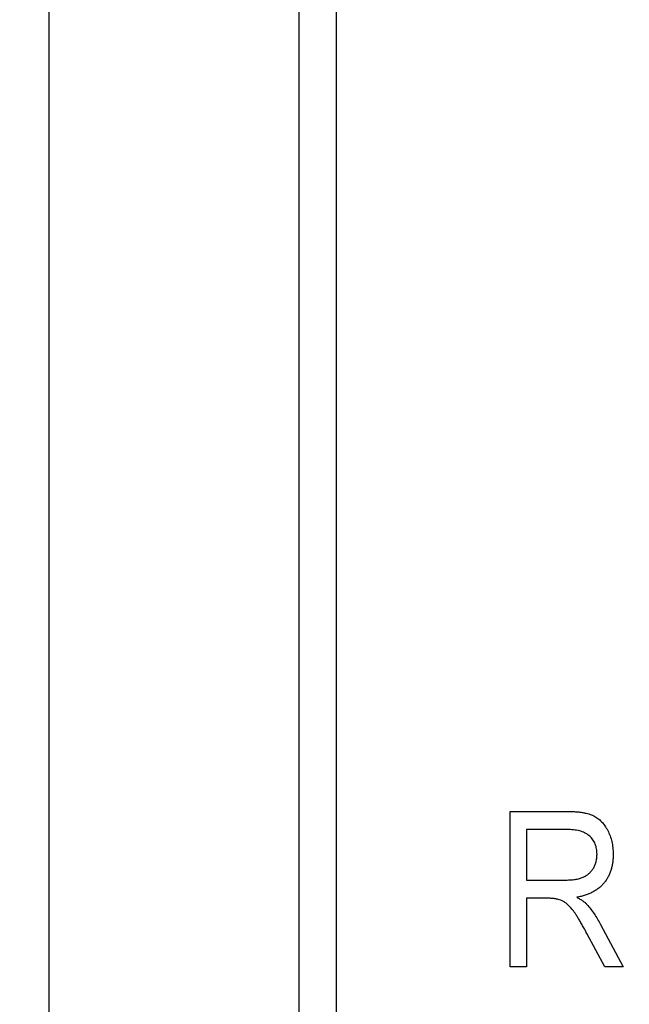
# Model space of a CAD drawing. Extents: x 909.4 to 931.4, y -8.5 to 8.5.
# Tile 18 of 31: x 921.636 to 921.822, y -0.752 to -0.453. Entities that reach past the tile are written whole.
import ezdxf

# ---------------------------------------------------------------- set-up
doc = ezdxf.new("R2010")
doc.units = 0
doc.header["$LTSCALE"] = 4
doc.header["$MEASUREMENT"] = 0
doc.layers.get('0').update_dxf_attribs({"linetype": 'CONTINUOUS'})
doc.layers.get('DEFPOINTS').update_dxf_attribs({"linetype": 'CONTINUOUS'})
doc.layers.add('DIMENSIONS', color=140, linetype='CONTINUOUS')
doc.styles.get("Standard").update_dxf_attribs({"font": 'romans.shx'})
doc.dimstyles.get("Standard").update_dxf_attribs({"dimtxt": 0.1875, "dimasz": 0.25, "dimexe": 0.0625, "dimexo": 0.0625, "dimgap": 0.0625, "dimtad": 0, "dimtih": 1, "dimtoh": 1, "dimzin": 0, "dimdsep": 46, "dimtxsty": 'Standard', "dimcen": 0, "dimadec": 0, "dimazin": 0, "dimtfac": 1, "dimtofl": 0, "dimtmove": 0, "dimatfit": 3, "dimfxl": 0, "dimtolj": 1, "dimtzin": 0, "dimarcsym": 0})

# ---------------------------------------------------------------- blocks, each defined once
blk = doc.blocks.new('*D3')
at = {"layer": 'DEFPOINTS', "color": 0}
for p in [(921.5245517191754, 0.6898491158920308), (920.5408081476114, -3.556271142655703), (923.7190929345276, -3.556271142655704)]:
    blk.add_point(p, dxfattribs=at)
at = {"layer": 'DIMENSIONS', "color": 0, "lineweight": -2}
for p, q in [((921.5870517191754, 0.6898491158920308), (923.7815929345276, 0.6898491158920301)), ((923.7190929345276, 0.4398491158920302), (923.7190929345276, -1.071603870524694)), ((923.7190929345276, -3.306271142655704), (923.7190929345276, -1.79481815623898)), ((920.6033081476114, -3.556271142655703), (923.7815929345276, -3.556271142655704))]:
    blk.add_line(p, q, dxfattribs=at)
at = {"layer": 'DIMENSIONS', "color": 0}
for points in [[(923.6774262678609, 0.4398491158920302), (923.7607596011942, 0.4398491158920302), (923.7190929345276, 0.6898491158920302)], [(923.6774262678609, -3.306271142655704), (923.7607596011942, -3.306271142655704), (923.7190929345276, -3.556271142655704)]]:
    blk.add_solid(points, dxfattribs=at)
at = {"layer": 'DIMENSIONS', "color": 0, "char_height": 0.1875, "attachment_point": 5}
for s, insert in [('\\A1;4.25', (923.7190929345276, -1.276961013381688)), ('\\A1;[107.9]', (923.7190929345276, -1.638568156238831))]:
    blk.add_mtext(s, dxfattribs=dict(at, insert=insert))

msp = doc.modelspace()

# ---------------------------------------------------------------- linework, layer by layer
for p, q in [((921.645306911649, -2.099451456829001), (921.645306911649, 0.3216235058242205)), ((921.7213082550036, -2.051745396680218), (921.7213082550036, 0.3146102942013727)), ((921.7326319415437, 0.3140297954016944), (921.7326319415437, -2.039508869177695)), ((921.7855138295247, -0.7411090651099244), (921.7855138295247, -0.693865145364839)), ((921.7855138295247, -0.693865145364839), (921.8028660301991, -0.693865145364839)), ((921.8032111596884, -0.6993870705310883), (921.7904222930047, -0.6993870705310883)), ((921.7904222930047, -0.6993870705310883), (921.7904222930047, -0.714726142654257)), ((921.7904222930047, -0.714726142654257), (921.8019361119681, -0.714726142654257)), ((921.7966825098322, -0.7202480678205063), (921.7904222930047, -0.7202480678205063)), ((921.7904222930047, -0.7202480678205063), (921.7904222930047, -0.7411090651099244)), ((921.8129609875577, -0.728195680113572), (921.819873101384, -0.7411090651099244)), ((921.8142935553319, -0.7411090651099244), (921.808838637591, -0.7310046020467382)), ((921.7904222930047, -0.7411090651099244), (921.7855138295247, -0.7411090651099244)), ((921.819873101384, -0.7411090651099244), (921.8142935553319, -0.7411090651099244))]:
    msp.add_line(p, q)
for points, knots in [([(921.8028660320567, -0.6938651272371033), (921.8033039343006, -0.6938676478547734), (921.8041515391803, -0.6938725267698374), (921.8053794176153, -0.6939427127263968), (921.8065211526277, -0.6940466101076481), (921.8075752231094, -0.694184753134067), (921.8085354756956, -0.6943762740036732), (921.8094057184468, -0.6946086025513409), (921.810193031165, -0.6948679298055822), (921.8111173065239, -0.6952956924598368), (921.8121717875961, -0.6959591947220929), (921.8133090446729, -0.6969700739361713), (921.8143051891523, -0.6982219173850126), (921.8151916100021, -0.6996602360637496), (921.8159195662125, -0.7012751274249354), (921.8164352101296, -0.7030362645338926), (921.8167464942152, -0.7049205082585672), (921.8167853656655, -0.7062181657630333), (921.8168053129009, -0.706884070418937)], [0, 0, 0, 0, 0.05986099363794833, 0.1158671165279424, 0.1680792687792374, 0.2165824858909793, 0.2611372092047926, 0.3018318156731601, 0.3396882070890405, 0.3742912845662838, 0.4408400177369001, 0.5092318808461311, 0.5812864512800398, 0.6587660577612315, 0.7397237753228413, 0.8226648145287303, 0.9089988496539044, 0.9999999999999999, 0.9999999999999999, 0.9999999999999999, 0.9999999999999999]), ([(921.8118968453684, -0.7069128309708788), (921.8118879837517, -0.7066282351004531), (921.8118707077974, -0.7060734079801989), (921.8117798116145, -0.7052628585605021), (921.8116024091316, -0.7045001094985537), (921.8113683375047, -0.7037810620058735), (921.8110536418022, -0.7031122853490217), (921.810686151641, -0.7024832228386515), (921.8102233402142, -0.7019197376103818), (921.809719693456, -0.7013862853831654), (921.8091368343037, -0.7009127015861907), (921.8084859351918, -0.7005023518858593), (921.8077671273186, -0.700157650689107), (921.8069873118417, -0.699862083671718), (921.8061306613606, -0.6996654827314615), (921.805217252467, -0.6994952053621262), (921.8042357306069, -0.6994008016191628), (921.8035596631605, -0.6993917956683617), (921.8032111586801, -0.6993871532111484)], [0, 0, 0, 0, 0.06532723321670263, 0.127357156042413, 0.1867704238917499, 0.2447407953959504, 0.300512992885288, 0.356096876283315, 0.4114092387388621, 0.467417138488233, 0.5242210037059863, 0.5832165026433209, 0.6435591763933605, 0.7068972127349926, 0.7741228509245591, 0.8448904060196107, 0.9200429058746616, 1, 1, 1, 1]), ([(921.8019361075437, -0.7147261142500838), (921.8025276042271, -0.714714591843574), (921.8036361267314, -0.7146929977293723), (921.8051869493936, -0.714549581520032), (921.8065106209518, -0.7142900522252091), (921.8076318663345, -0.7139120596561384), (921.8085879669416, -0.7134112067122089), (921.8094203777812, -0.7127909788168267), (921.8101505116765, -0.7120502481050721), (921.8107715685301, -0.7111934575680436), (921.8112850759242, -0.7102393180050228), (921.8116316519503, -0.7091904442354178), (921.8118668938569, -0.7080769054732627), (921.8118866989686, -0.7073071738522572), (921.8118968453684, -0.7069128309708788)], [0, 0, 0, 0, 0.1227554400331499, 0.2300556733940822, 0.3227914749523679, 0.4020702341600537, 0.4747497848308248, 0.5458446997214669, 0.6166575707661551, 0.6897474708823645, 0.7648057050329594, 0.8405173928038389, 0.9182951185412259, 1, 1, 1, 1]), ([(921.8168053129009, -0.706884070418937), (921.8167948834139, -0.7073253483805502), (921.8167745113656, -0.7081873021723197), (921.816651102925, -0.709450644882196), (921.8164366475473, -0.71064899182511), (921.8161086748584, -0.7117792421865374), (921.8157283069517, -0.7128554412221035), (921.8152288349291, -0.7138587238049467), (921.8146557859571, -0.714802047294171), (921.8139897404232, -0.7156779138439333), (921.8132447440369, -0.7164843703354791), (921.8124086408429, -0.7172087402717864), (921.8114976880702, -0.7178613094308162), (921.8105047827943, -0.7184363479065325), (921.8094360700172, -0.718941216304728), (921.808278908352, -0.7193440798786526), (921.8070513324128, -0.7196968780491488), (921.8061974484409, -0.719858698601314), (921.8057612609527, -0.7199413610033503)], [0, 0, 0, 0, 0.07012362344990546, 0.1369733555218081, 0.201515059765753, 0.263246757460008, 0.3238124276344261, 0.3826328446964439, 0.4409844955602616, 0.4989770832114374, 0.5571871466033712, 0.6151330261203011, 0.6744598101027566, 0.734991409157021, 0.7972368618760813, 0.8619680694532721, 0.9294894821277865, 1, 1, 1, 1]), ([(921.8088386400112, -0.7310045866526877), (921.8085845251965, -0.73053079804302), (921.8080984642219, -0.7296245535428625), (921.8073770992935, -0.7283378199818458), (921.8067065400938, -0.7271773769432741), (921.8060879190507, -0.726142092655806), (921.8055120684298, -0.7252429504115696), (921.8049948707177, -0.7244675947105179), (921.8045212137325, -0.7238248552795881), (921.8039543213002, -0.7231626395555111), (921.8032954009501, -0.722476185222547), (921.8025121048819, -0.7217867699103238), (921.8017297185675, -0.7212523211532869), (921.8009331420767, -0.7208453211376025), (921.8000562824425, -0.7205772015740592), (921.7990682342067, -0.7203765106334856), (921.7979248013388, -0.7202673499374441), (921.7971141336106, -0.720254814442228), (921.7966825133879, -0.720248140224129)], [0, 0, 0, 0, 0.09272771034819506, 0.177365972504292, 0.2544135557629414, 0.3238894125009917, 0.3853541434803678, 0.4385527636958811, 0.4846307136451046, 0.5229519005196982, 0.5888276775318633, 0.6486112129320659, 0.7025752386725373, 0.7518733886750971, 0.8022474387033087, 0.8601858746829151, 0.925559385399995, 0.9999999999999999, 0.9999999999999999, 0.9999999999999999, 0.9999999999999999]), ([(921.8057612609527, -0.7199413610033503), (921.8060832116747, -0.7201194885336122), (921.8066960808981, -0.7204585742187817), (921.807534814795, -0.7210056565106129), (921.8082516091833, -0.7215563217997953), (921.80865681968, -0.7219570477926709), (921.8088482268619, -0.7221463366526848)], [0, 0, 0, 0, 0.2897107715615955, 0.5514968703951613, 0.7881429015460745, 1, 1, 1, 1]), ([(921.8088482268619, -0.7221463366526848), (921.8092310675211, -0.7226084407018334), (921.8100010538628, -0.7235378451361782), (921.8110565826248, -0.7250205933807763), (921.8120676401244, -0.7265630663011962), (921.812661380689, -0.7276481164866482), (921.8129609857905, -0.7281956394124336)], [0, 0, 0, 0, 0.2455632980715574, 0.4938879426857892, 0.7446127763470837, 0.9999999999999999, 0.9999999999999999, 0.9999999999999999, 0.9999999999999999])]:
    msp.add_open_spline(points, degree=3, knots=knots)

# ---------------------------------------------------------------- dimensions: what is measured, and where the dimension line sits
at = {"layer": 'DIMENSIONS'}
dim = msp.add_linear_dim(base=(923.7190929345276, -3.556271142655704), p1=(921.5245517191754, 0.6898491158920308), p2=(920.5408081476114, -3.556271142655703), angle=90, dimstyle='Standard', override={"dimpost": '\\X'}, dxfattribs=at)
dim.commit()
dim.dimension.update_dxf_attribs({"geometry": '*D3', "text_midpoint": (923.7190929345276, -1.433211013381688)})

doc.saveas('drawing.dxf')
